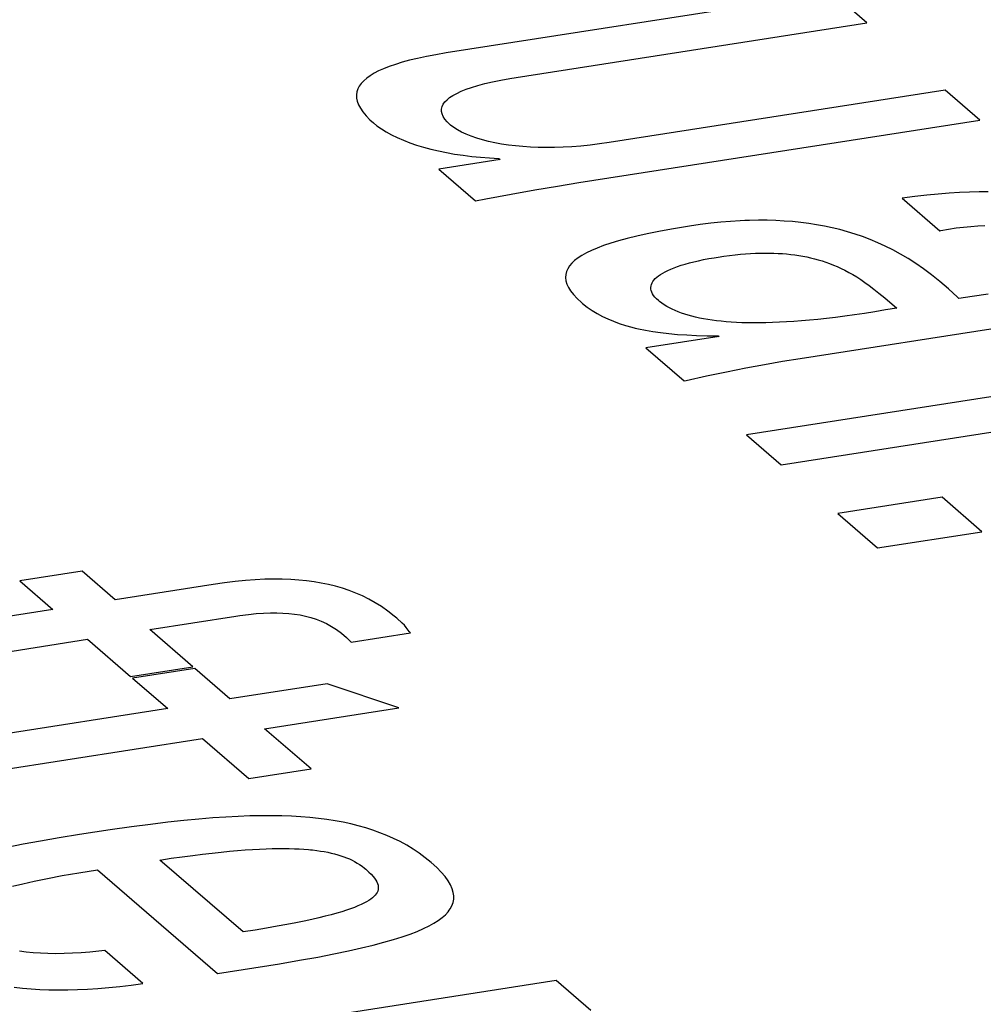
# Model space of a CAD drawing. Header units: millimetres. Extents: x -2579 to 1363, y -329 to 2298.
# Tile 249 of 256: x 1145.85 to 1147.88, y 1191.09 to 1193.16. Entities that reach past the tile are written whole.
import ezdxf

# ---------------------------------------------------------------- set-up
doc = ezdxf.new("R2010")
doc.units = ezdxf.units.MM
doc.header["$LTSCALE"] = 30.734
doc.layers.get('0').update_dxf_attribs({"linetype": 'CONTINUOUS'})

msp = doc.modelspace()

# ---------------------------------------------------------------- linework, layer by layer
at = {"color": 250, "true_color": 0x1c1c1c}
for p, q in [((1147.5621, 1193.2187), (1146.7486, 1193.092)), ((1147.6351, 1193.1557), (1147.5621, 1193.2187)), ((1146.8956, 1193.0404), (1147.6351, 1193.1557)), ((1146.7067, 1193.0846), (1146.6882, 1193.0806)), ((1146.7268, 1193.0883), (1146.7067, 1193.0846)), ((1146.7486, 1193.092), (1146.7268, 1193.0883)), ((1146.6282, 1193.0634), (1146.6164, 1193.0588)), ((1146.6412, 1193.0679), (1146.6282, 1193.0634)), ((1146.6555, 1193.0723), (1146.6412, 1193.0679)), ((1146.6711, 1193.0765), (1146.6555, 1193.0723)), ((1146.6882, 1193.0806), (1146.6711, 1193.0765)), ((1146.588, 1193.044), (1146.5808, 1193.0387)), ((1146.5964, 1193.049), (1146.588, 1193.044)), ((1146.6059, 1193.054), (1146.5964, 1193.049)), ((1146.6164, 1193.0588), (1146.6059, 1193.054)), ((1146.5653, 1193.0219), (1146.5622, 1193.016)), ((1146.5694, 1193.0277), (1146.5653, 1193.0219)), ((1146.5745, 1193.0333), (1146.5694, 1193.0277)), ((1146.5808, 1193.0387), (1146.5745, 1193.0333)), ((1146.802, 1193.0194), (1146.8151, 1193.0235)), ((1146.8151, 1193.0235), (1146.8297, 1193.0274)), ((1146.8297, 1193.0274), (1146.8458, 1193.0312)), ((1146.8458, 1193.0312), (1146.8634, 1193.0348)), ((1146.8634, 1193.0348), (1146.8825, 1193.0383)), ((1146.8825, 1193.0383), (1146.8956, 1193.0404)), ((1146.5602, 1193.0098), (1146.5593, 1193.0034)), ((1146.5593, 1193.0034), (1146.5596, 1192.9968)), ((1146.5622, 1193.016), (1146.5602, 1193.0098)), ((1146.7557, 1192.9979), (1146.7625, 1193.0024)), ((1146.7625, 1193.0024), (1146.7705, 1193.0068)), ((1146.7705, 1193.0068), (1146.7797, 1193.0111)), ((1146.7797, 1193.0111), (1146.7902, 1193.0153)), ((1146.7902, 1193.0153), (1146.802, 1193.0194)), ((1147.8, 1193.0134), (1147.0921, 1192.9031)), ((1147.873, 1192.9503), (1147.8, 1193.0134)), ((1146.5596, 1192.9968), (1146.561, 1192.99)), ((1146.561, 1192.99), (1146.5636, 1192.9828)), ((1146.5636, 1192.9828), (1146.5675, 1192.9754)), ((1146.7391, 1192.9764), (1146.7398, 1192.9789)), ((1146.7398, 1192.9789), (1146.7421, 1192.9838)), ((1146.7421, 1192.9838), (1146.7455, 1192.9886)), ((1146.7455, 1192.9886), (1146.7501, 1192.9933)), ((1146.7501, 1192.9933), (1146.7557, 1192.9979)), ((1146.5675, 1192.9754), (1146.5728, 1192.9677)), ((1146.5728, 1192.9677), (1146.5794, 1192.9596)), ((1146.5794, 1192.9596), (1146.5876, 1192.9513)), ((1146.7386, 1192.9738), (1146.7391, 1192.9764)), ((1146.7386, 1192.9687), (1146.7386, 1192.9738)), ((1146.7397, 1192.9634), (1146.7386, 1192.9687)), ((1146.742, 1192.9579), (1146.7397, 1192.9634)), ((1146.7456, 1192.9524), (1146.742, 1192.9579)), ((1146.5876, 1192.9513), (1146.595, 1192.9445)), ((1146.595, 1192.9445), (1146.6022, 1192.9387)), ((1146.6022, 1192.9387), (1146.6117, 1192.932)), ((1146.7505, 1192.9466), (1146.7456, 1192.9524)), ((1146.7567, 1192.9407), (1146.7505, 1192.9466)), ((1146.7576, 1192.9399), (1146.7567, 1192.9407)), ((1146.7642, 1192.9349), (1146.7576, 1192.9399)), ((1147.0278, 1192.8186), (1147.873, 1192.9503)), ((1146.6117, 1192.932), (1146.622, 1192.9255)), ((1146.622, 1192.9255), (1146.6332, 1192.9194)), ((1146.6332, 1192.9194), (1146.6453, 1192.9135)), ((1146.772, 1192.9299), (1146.7642, 1192.9349)), ((1146.7808, 1192.9252), (1146.772, 1192.9299)), ((1146.7906, 1192.9207), (1146.7808, 1192.9252)), ((1146.8013, 1192.9164), (1146.7906, 1192.9207)), ((1146.8127, 1192.9125), (1146.8013, 1192.9164)), ((1146.6453, 1192.9135), (1146.6581, 1192.908)), ((1146.6581, 1192.908), (1146.6716, 1192.9028)), ((1146.6716, 1192.9028), (1146.6858, 1192.8979)), ((1146.6858, 1192.8979), (1146.7007, 1192.8934)), ((1146.8248, 1192.9088), (1146.8127, 1192.9125)), ((1146.8376, 1192.9055), (1146.8248, 1192.9088)), ((1146.851, 1192.9026), (1146.8376, 1192.9055)), ((1146.865, 1192.9), (1146.851, 1192.9026)), ((1146.8795, 1192.8978), (1146.865, 1192.9)), ((1146.8945, 1192.8959), (1146.8795, 1192.8978)), ((1146.91, 1192.8945), (1146.8945, 1192.8959)), ((1147.0321, 1192.8957), (1147.0132, 1192.8942)), ((1147.0516, 1192.8976), (1147.0321, 1192.8957)), ((1147.0716, 1192.9001), (1147.0516, 1192.8976)), ((1147.0921, 1192.9031), (1147.0716, 1192.9001)), ((1146.7007, 1192.8934), (1146.7163, 1192.8892)), ((1146.7163, 1192.8892), (1146.7324, 1192.8855)), ((1146.7324, 1192.8855), (1146.7491, 1192.882)), ((1146.7491, 1192.882), (1146.7662, 1192.879)), ((1146.7662, 1192.879), (1146.7839, 1192.8763)), ((1146.7839, 1192.8763), (1146.8021, 1192.874)), ((1146.926, 1192.8934), (1146.91, 1192.8945)), ((1146.9425, 1192.8927), (1146.926, 1192.8934)), ((1146.9594, 1192.8925), (1146.9425, 1192.8927)), ((1146.9768, 1192.8926), (1146.9594, 1192.8925)), ((1146.9948, 1192.8932), (1146.9768, 1192.8926)), ((1147.0132, 1192.8942), (1146.9948, 1192.8932)), ((1146.8619, 1192.8672), (1146.7329, 1192.8471)), ((1146.8021, 1192.874), (1146.8207, 1192.8721)), ((1146.8207, 1192.8721), (1146.8398, 1192.8706)), ((1146.8398, 1192.8706), (1146.8592, 1192.8695)), ((1146.8592, 1192.8695), (1146.8619, 1192.8672)), ((1146.7329, 1192.8471), (1146.8104, 1192.7801)), ((1146.9827, 1192.8113), (1147.0278, 1192.8186)), ((1146.8318, 1192.7843), (1146.8854, 1192.7943)), ((1146.8854, 1192.7943), (1146.9354, 1192.8033)), ((1146.9354, 1192.8033), (1146.9827, 1192.8113)), ((1147.7615, 1192.7923), (1147.7361, 1192.7894)), ((1147.7856, 1192.7947), (1147.7615, 1192.7923)), ((1147.8085, 1192.7965), (1147.7856, 1192.7947)), ((1147.8304, 1192.7978), (1147.8085, 1192.7965)), ((1147.8514, 1192.7987), (1147.8304, 1192.7978)), ((1147.8714, 1192.7991), (1147.8514, 1192.7987)), ((1147.8906, 1192.799), (1147.8714, 1192.7991)), ((1146.8104, 1192.7801), (1146.8318, 1192.7843)), ((1147.7361, 1192.7894), (1147.7093, 1192.7859)), ((1147.7093, 1192.7859), (1147.7886, 1192.7174)), ((1147.2839, 1192.7302), (1147.2612, 1192.7269)), ((1147.3059, 1192.733), (1147.2839, 1192.7302)), ((1147.3272, 1192.7352), (1147.3059, 1192.733)), ((1147.3478, 1192.7369), (1147.3272, 1192.7352)), ((1147.3679, 1192.7382), (1147.3478, 1192.7369)), ((1147.3778, 1192.7387), (1147.3679, 1192.7382)), ((1147.3875, 1192.739), (1147.3778, 1192.7387)), ((1147.4065, 1192.7393), (1147.3875, 1192.739)), ((1147.4251, 1192.7393), (1147.4065, 1192.7393)), ((1147.4432, 1192.7387), (1147.4251, 1192.7393)), ((1147.461, 1192.7378), (1147.4432, 1192.7387)), ((1147.4784, 1192.7365), (1147.461, 1192.7378)), ((1147.4956, 1192.7348), (1147.4784, 1192.7365)), ((1147.5124, 1192.7326), (1147.4956, 1192.7348)), ((1147.5291, 1192.73), (1147.5124, 1192.7326)), ((1147.5455, 1192.727), (1147.5291, 1192.73)), ((1147.1722, 1192.7108), (1147.1501, 1192.7059)), ((1147.1965, 1192.7157), (1147.1722, 1192.7108)), ((1147.2232, 1192.7206), (1147.1965, 1192.7157)), ((1147.2525, 1192.7255), (1147.2232, 1192.7206)), ((1147.2612, 1192.7269), (1147.2525, 1192.7255)), ((1147.5618, 1192.7236), (1147.5455, 1192.727)), ((1147.578, 1192.7196), (1147.5618, 1192.7236)), ((1147.5941, 1192.7152), (1147.578, 1192.7196)), ((1147.6101, 1192.7103), (1147.5941, 1192.7152)), ((1147.6261, 1192.7048), (1147.6101, 1192.7103)), ((1147.7886, 1192.7174), (1147.7907, 1192.7178)), ((1147.7907, 1192.7178), (1147.807, 1192.7207)), ((1147.807, 1192.7207), (1147.8231, 1192.7232)), ((1147.8231, 1192.7232), (1147.8388, 1192.7251)), ((1147.8388, 1192.7251), (1147.8542, 1192.7265)), ((1147.8542, 1192.7265), (1147.8691, 1192.7275)), ((1147.8691, 1192.7275), (1147.8837, 1192.7281)), ((1147.0951, 1192.691), (1147.0801, 1192.686)), ((1147.1117, 1192.696), (1147.0951, 1192.691)), ((1147.1299, 1192.701), (1147.1117, 1192.696)), ((1147.1501, 1192.7059), (1147.1299, 1192.701)), ((1147.642, 1192.6988), (1147.6261, 1192.7048)), ((1147.6579, 1192.6921), (1147.642, 1192.6988)), ((1147.6738, 1192.6848), (1147.6579, 1192.6921)), ((1147.0439, 1192.6705), (1147.0345, 1192.6652)), ((1147.0546, 1192.6757), (1147.0439, 1192.6705)), ((1147.0667, 1192.6809), (1147.0546, 1192.6757)), ((1147.0801, 1192.686), (1147.0667, 1192.6809)), ((1147.3573, 1192.6666), (1147.3685, 1192.6677)), ((1147.3685, 1192.6677), (1147.3793, 1192.6686)), ((1147.3793, 1192.6686), (1147.3899, 1192.6693)), ((1147.3899, 1192.6693), (1147.4002, 1192.6698)), ((1147.4002, 1192.6698), (1147.4103, 1192.6701)), ((1147.4103, 1192.6701), (1147.4152, 1192.6702)), ((1147.4152, 1192.6702), (1147.4201, 1192.6703)), ((1147.4201, 1192.6703), (1147.4297, 1192.6702)), ((1147.4297, 1192.6702), (1147.439, 1192.67)), ((1147.439, 1192.67), (1147.4482, 1192.6696)), ((1147.4482, 1192.6696), (1147.4572, 1192.669)), ((1147.4572, 1192.669), (1147.466, 1192.6683)), ((1147.466, 1192.6683), (1147.4747, 1192.6674)), ((1147.4747, 1192.6674), (1147.4832, 1192.6663)), ((1147.6898, 1192.6769), (1147.6738, 1192.6848)), ((1147.7058, 1192.6681), (1147.6898, 1192.6769)), ((1147.7219, 1192.6586), (1147.7058, 1192.6681)), ((1147.0132, 1192.6488), (1147.0083, 1192.6431)), ((1147.0191, 1192.6544), (1147.0132, 1192.6488)), ((1147.0262, 1192.6599), (1147.0191, 1192.6544)), ((1147.0345, 1192.6652), (1147.0262, 1192.6599)), ((1147.2438, 1192.6444), (1147.2522, 1192.647)), ((1147.2522, 1192.647), (1147.2611, 1192.6495)), ((1147.2611, 1192.6495), (1147.2705, 1192.6519)), ((1147.2705, 1192.6519), (1147.2805, 1192.6542)), ((1147.2805, 1192.6542), (1147.2909, 1192.6564)), ((1147.2909, 1192.6564), (1147.3019, 1192.6585)), ((1147.3019, 1192.6585), (1147.3133, 1192.6605)), ((1147.3133, 1192.6605), (1147.3216, 1192.6619)), ((1147.3216, 1192.6619), (1147.3338, 1192.6637)), ((1147.3338, 1192.6637), (1147.3457, 1192.6653)), ((1147.3457, 1192.6653), (1147.3573, 1192.6666)), ((1147.4832, 1192.6663), (1147.4917, 1192.6651)), ((1147.4917, 1192.6651), (1147.5, 1192.6636)), ((1147.5, 1192.6636), (1147.5082, 1192.662)), ((1147.5082, 1192.662), (1147.5164, 1192.6602)), ((1147.5164, 1192.6602), (1147.5245, 1192.6582)), ((1147.5245, 1192.6582), (1147.5326, 1192.656)), ((1147.5326, 1192.656), (1147.5406, 1192.6536)), ((1147.5406, 1192.6536), (1147.5486, 1192.651)), ((1147.5486, 1192.651), (1147.5566, 1192.6481)), ((1147.5566, 1192.6481), (1147.5646, 1192.645)), ((1147.7382, 1192.6482), (1147.7219, 1192.6586)), ((1147.7546, 1192.6368), (1147.7382, 1192.6482)), ((1147.0019, 1192.6312), (1147.0003, 1192.6249)), ((1147.0045, 1192.6372), (1147.0019, 1192.6312)), ((1147.0083, 1192.6431), (1147.0045, 1192.6372)), ((1147.2001, 1192.6251), (1147.2048, 1192.628)), ((1147.2048, 1192.628), (1147.21, 1192.6309)), ((1147.21, 1192.6309), (1147.2157, 1192.6337)), ((1147.2157, 1192.6337), (1147.2219, 1192.6364)), ((1147.2219, 1192.6364), (1147.2287, 1192.6392)), ((1147.2287, 1192.6392), (1147.236, 1192.6418)), ((1147.236, 1192.6418), (1147.2438, 1192.6444)), ((1147.5646, 1192.645), (1147.5727, 1192.6416)), ((1147.5727, 1192.6416), (1147.5807, 1192.6379)), ((1147.5807, 1192.6379), (1147.5888, 1192.634)), ((1147.5888, 1192.634), (1147.597, 1192.6296)), ((1147.597, 1192.6296), (1147.6052, 1192.625)), ((1147.7714, 1192.6243), (1147.7546, 1192.6368)), ((1147.0003, 1192.6249), (1146.9999, 1192.6185)), ((1146.9999, 1192.6185), (1147.0007, 1192.6118)), ((1147.0007, 1192.6118), (1147.0027, 1192.605)), ((1147.0027, 1192.605), (1147.006, 1192.5978)), ((1147.1809, 1192.604), (1147.1822, 1192.6072)), ((1147.1822, 1192.6072), (1147.184, 1192.6102)), ((1147.184, 1192.6102), (1147.1862, 1192.6133)), ((1147.1862, 1192.6133), (1147.189, 1192.6163)), ((1147.189, 1192.6163), (1147.1922, 1192.6193)), ((1147.1922, 1192.6193), (1147.1959, 1192.6222)), ((1147.1959, 1192.6222), (1147.2001, 1192.6251)), ((1147.6052, 1192.625), (1147.6136, 1192.6199)), ((1147.6136, 1192.6199), (1147.6222, 1192.6144)), ((1147.6222, 1192.6144), (1147.631, 1192.6084)), ((1147.631, 1192.6084), (1147.6402, 1192.6017)), ((1147.7886, 1192.6104), (1147.7714, 1192.6243)), ((1147.8068, 1192.595), (1147.7886, 1192.6104)), ((1147.006, 1192.5978), (1147.0107, 1192.5904)), ((1147.0107, 1192.5904), (1147.0167, 1192.5826)), ((1147.1798, 1192.5977), (1147.1801, 1192.6009)), ((1147.1799, 1192.5945), (1147.1798, 1192.5977)), ((1147.1806, 1192.5912), (1147.1799, 1192.5945)), ((1147.1801, 1192.6009), (1147.1809, 1192.604)), ((1147.1817, 1192.5878), (1147.1806, 1192.5912)), ((1147.1834, 1192.5845), (1147.1817, 1192.5878)), ((1147.1856, 1192.581), (1147.1834, 1192.5845)), ((1147.6402, 1192.6017), (1147.65, 1192.5943)), ((1147.65, 1192.5943), (1147.6606, 1192.5858)), ((1147.6606, 1192.5858), (1147.6729, 1192.5756)), ((1147.8264, 1192.5772), (1147.8068, 1192.595)), ((1147.0167, 1192.5826), (1147.0243, 1192.5745)), ((1147.0243, 1192.5745), (1147.0334, 1192.5661)), ((1147.0334, 1192.5661), (1147.0357, 1192.5642)), ((1147.0357, 1192.5642), (1147.0456, 1192.5564)), ((1147.1884, 1192.5776), (1147.1856, 1192.581)), ((1147.1917, 1192.574), (1147.1884, 1192.5776)), ((1147.1956, 1192.5705), (1147.1917, 1192.574)), ((1147.1983, 1192.5682), (1147.1956, 1192.5705)), ((1147.203, 1192.5646), (1147.1983, 1192.5682)), ((1147.2081, 1192.5611), (1147.203, 1192.5646)), ((1147.6729, 1192.5756), (1147.698, 1192.5544)), ((1147.8291, 1192.5748), (1147.8264, 1192.5772)), ((1147.8569, 1192.5788), (1147.8291, 1192.5748)), ((1147.8908, 1192.5839), (1147.8569, 1192.5788)), ((1147.0456, 1192.5564), (1147.0559, 1192.5492)), ((1147.0559, 1192.5492), (1147.0666, 1192.5427)), ((1147.0666, 1192.5427), (1147.0776, 1192.5368)), ((1147.2135, 1192.5578), (1147.2081, 1192.5611)), ((1147.2191, 1192.5547), (1147.2135, 1192.5578)), ((1147.225, 1192.5517), (1147.2191, 1192.5547)), ((1147.2312, 1192.5489), (1147.225, 1192.5517)), ((1147.2376, 1192.5462), (1147.2312, 1192.5489)), ((1147.2443, 1192.5437), (1147.2376, 1192.5462)), ((1147.2513, 1192.5413), (1147.2443, 1192.5437)), ((1147.63, 1192.5431), (1147.6089, 1192.54)), ((1147.6519, 1192.5466), (1147.63, 1192.5431)), ((1147.6745, 1192.5503), (1147.6519, 1192.5466)), ((1147.698, 1192.5544), (1147.6745, 1192.5503)), ((1147.0776, 1192.5368), (1147.0891, 1192.5313)), ((1147.0891, 1192.5313), (1147.1009, 1192.5264)), ((1147.1009, 1192.5264), (1147.1133, 1192.5218)), ((1147.2586, 1192.5391), (1147.2513, 1192.5413)), ((1147.2662, 1192.537), (1147.2586, 1192.5391)), ((1147.274, 1192.5351), (1147.2662, 1192.537)), ((1147.2822, 1192.5333), (1147.274, 1192.5351)), ((1147.2907, 1192.5316), (1147.2822, 1192.5333)), ((1147.2995, 1192.5301), (1147.2907, 1192.5316)), ((1147.3087, 1192.5287), (1147.2995, 1192.5301)), ((1147.3182, 1192.5275), (1147.3087, 1192.5287)), ((1147.328, 1192.5264), (1147.3182, 1192.5275)), ((1147.3383, 1192.5254), (1147.328, 1192.5264)), ((1147.3489, 1192.5246), (1147.3383, 1192.5254)), ((1147.36, 1192.524), (1147.3489, 1192.5246)), ((1147.3715, 1192.5235), (1147.36, 1192.524)), ((1147.3835, 1192.5232), (1147.3715, 1192.5235)), ((1148.907, 1192.5249), (1147.3815, 1192.2871)), ((1147.3959, 1192.523), (1147.3835, 1192.5232)), ((1147.4088, 1192.5231), (1147.3959, 1192.523)), ((1147.4222, 1192.5233), (1147.4088, 1192.5231)), ((1147.4362, 1192.5237), (1147.4222, 1192.5233)), ((1147.4507, 1192.5243), (1147.4362, 1192.5237)), ((1147.4657, 1192.5251), (1147.4507, 1192.5243)), ((1147.4813, 1192.5261), (1147.4657, 1192.5251)), ((1147.4976, 1192.5273), (1147.4813, 1192.5261)), ((1147.4943, 1192.4481), (1148.0078, 1192.5282)), ((1147.5144, 1192.5288), (1147.4976, 1192.5273)), ((1147.5319, 1192.5305), (1147.5144, 1192.5288)), ((1147.5501, 1192.5325), (1147.5319, 1192.5305)), ((1147.569, 1192.5347), (1147.5501, 1192.5325)), ((1147.5886, 1192.5372), (1147.569, 1192.5347)), ((1147.6089, 1192.54), (1147.5886, 1192.5372)), ((1147.1133, 1192.5218), (1147.1262, 1192.5177)), ((1147.1262, 1192.5177), (1147.1397, 1192.514)), ((1147.1397, 1192.514), (1147.1466, 1192.5123)), ((1147.1466, 1192.5123), (1147.1538, 1192.5106)), ((1147.1538, 1192.5106), (1147.1685, 1192.5076)), ((1147.1685, 1192.5076), (1147.184, 1192.5049)), ((1147.184, 1192.5049), (1147.2004, 1192.5026)), ((1147.2004, 1192.5026), (1147.2176, 1192.5006)), ((1147.3237, 1192.4942), (1147.1695, 1192.4702)), ((1147.2176, 1192.5006), (1147.2359, 1192.4989)), ((1147.2359, 1192.4989), (1147.2554, 1192.4976)), ((1147.2554, 1192.4976), (1147.2761, 1192.4966)), ((1147.2761, 1192.4966), (1147.2982, 1192.496)), ((1147.2982, 1192.496), (1147.3219, 1192.4957)), ((1147.3219, 1192.4957), (1147.3237, 1192.4942)), ((1147.1695, 1192.4702), (1147.2497, 1192.4009)), ((1147.4546, 1192.224), (1148.9801, 1192.4618)), ((1147.4193, 1192.4355), (1147.4574, 1192.4421)), ((1147.4574, 1192.4421), (1147.4943, 1192.4481)), ((1147.2972, 1192.4114), (1147.3392, 1192.4201)), ((1147.3392, 1192.4201), (1147.3799, 1192.4282)), ((1147.3799, 1192.4282), (1147.4193, 1192.4355)), ((1147.2497, 1192.4009), (1147.254, 1192.4019)), ((1147.254, 1192.4019), (1147.2972, 1192.4114)), ((1147.3815, 1192.2871), (1147.4546, 1192.224)), ((1147.7934, 1192.1555), (1147.5737, 1192.1212)), ((1147.8772, 1192.0831), (1147.7934, 1192.1555)), ((1147.5737, 1192.1212), (1147.6575, 1192.0489)), ((1147.6575, 1192.0489), (1147.8772, 1192.0831)), ((1145.9809, 1191.9998), (1145.8499, 1191.9794)), ((1146.0504, 1191.9398), (1145.9809, 1191.9998)), ((1146.3658, 1191.9827), (1146.346, 1191.9818)), ((1146.3848, 1191.983), (1146.3658, 1191.9827)), ((1146.403, 1191.9829), (1146.3848, 1191.983)), ((1146.4206, 1191.9822), (1146.403, 1191.9829)), ((1145.8499, 1191.9794), (1145.9194, 1191.9193)), ((1146.2575, 1191.972), (1146.0504, 1191.9398)), ((1146.2812, 1191.9755), (1146.2575, 1191.972)), ((1146.3038, 1191.9782), (1146.2812, 1191.9755)), ((1146.3254, 1191.9803), (1146.3038, 1191.9782)), ((1146.346, 1191.9818), (1146.3254, 1191.9803)), ((1146.4375, 1191.9811), (1146.4206, 1191.9822)), ((1146.4539, 1191.9795), (1146.4375, 1191.9811)), ((1146.4698, 1191.9773), (1146.4539, 1191.9795)), ((1146.4852, 1191.9748), (1146.4698, 1191.9773)), ((1146.5003, 1191.9717), (1146.4852, 1191.9748)), ((1146.5151, 1191.968), (1146.5003, 1191.9717)), ((1146.5296, 1191.9639), (1146.5151, 1191.968)), ((1146.5439, 1191.9591), (1146.5296, 1191.9639)), ((1146.5579, 1191.9538), (1146.5439, 1191.9591)), ((1146.5717, 1191.9478), (1146.5579, 1191.9538)), ((1146.5854, 1191.941), (1146.5717, 1191.9478)), ((1146.5989, 1191.9335), (1146.5854, 1191.941)), ((1146.6123, 1191.9251), (1146.5989, 1191.9335)), ((1146.6256, 1191.9158), (1146.6123, 1191.9251)), ((1145.9194, 1191.9193), (1144.9834, 1191.7735)), ((1146.1235, 1191.8767), (1146.3052, 1191.905)), ((1146.3052, 1191.905), (1146.3133, 1191.9062)), ((1146.3133, 1191.9062), (1146.3314, 1191.9086)), ((1146.3314, 1191.9086), (1146.348, 1191.9104)), ((1146.348, 1191.9104), (1146.3634, 1191.9115)), ((1146.3634, 1191.9115), (1146.3778, 1191.9121)), ((1146.3778, 1191.9121), (1146.3913, 1191.9121)), ((1146.3913, 1191.9121), (1146.4043, 1191.9117)), ((1146.4043, 1191.9117), (1146.4167, 1191.9108)), ((1146.4167, 1191.9108), (1146.4287, 1191.9095)), ((1146.4287, 1191.9095), (1146.4404, 1191.9076)), ((1146.4404, 1191.9076), (1146.4519, 1191.9052)), ((1146.4519, 1191.9052), (1146.4575, 1191.9037)), ((1146.4575, 1191.9037), (1146.4632, 1191.9022)), ((1146.4632, 1191.9022), (1146.4743, 1191.8986)), ((1146.6388, 1191.9054), (1146.6256, 1191.9158)), ((1146.6444, 1191.9007), (1146.6388, 1191.9054)), ((1146.6558, 1191.8903), (1146.6444, 1191.9007)), ((1146.4743, 1191.8986), (1146.4852, 1191.8943)), ((1146.4852, 1191.8943), (1146.496, 1191.8893)), ((1146.496, 1191.8893), (1146.5067, 1191.8835)), ((1146.5067, 1191.8835), (1146.5173, 1191.8768)), ((1146.6602, 1191.8858), (1146.6558, 1191.8903)), ((1146.664, 1191.8815), (1146.6602, 1191.8858)), ((1146.6706, 1191.873), (1146.664, 1191.8815)), ((1146.2144, 1191.7982), (1146.1235, 1191.8767)), ((1146.5173, 1191.8768), (1146.5278, 1191.8691)), ((1146.5278, 1191.8691), (1146.5381, 1191.8603)), ((1146.5381, 1191.8603), (1146.5482, 1191.8503)), ((1146.5482, 1191.8503), (1146.6729, 1191.8697)), ((1146.6729, 1191.8697), (1146.6706, 1191.873)), ((1145.0565, 1191.7104), (1145.9924, 1191.8563)), ((1145.9924, 1191.8563), (1146.0833, 1191.7778)), ((1146.0833, 1191.7778), (1146.2144, 1191.7982)), ((1146.2185, 1191.7946), (1146.0875, 1191.7742)), ((1146.2924, 1191.7308), (1146.2185, 1191.7946)), ((1146.0875, 1191.7742), (1146.1614, 1191.7104)), ((1146.4974, 1191.7628), (1146.2924, 1191.7308)), ((1146.6487, 1191.7119), (1146.4974, 1191.7628)), ((1146.1614, 1191.7104), (1145.4029, 1191.5922)), ((1146.3655, 1191.6677), (1146.6487, 1191.7119)), ((1146.4635, 1191.5831), (1146.3655, 1191.6677)), ((1145.5691, 1191.5436), (1146.2345, 1191.6473)), ((1146.2345, 1191.6473), (1146.3325, 1191.5627)), ((1146.3325, 1191.5627), (1146.4635, 1191.5831)), ((1146.3582, 1191.4845), (1146.3347, 1191.4841)), ((1146.3805, 1191.4845), (1146.3582, 1191.4845)), ((1146.4019, 1191.4842), (1146.3805, 1191.4845)), ((1146.1252, 1191.4663), (1146.0849, 1191.4609)), ((1146.1619, 1191.4707), (1146.1252, 1191.4663)), ((1146.1957, 1191.4744), (1146.1619, 1191.4707)), ((1146.2271, 1191.4775), (1146.1957, 1191.4744)), ((1146.2564, 1191.4799), (1146.2271, 1191.4775)), ((1146.284, 1191.4818), (1146.2564, 1191.4799)), ((1146.3101, 1191.4832), (1146.284, 1191.4818)), ((1146.3347, 1191.4841), (1146.3101, 1191.4832)), ((1146.4224, 1191.4834), (1146.4019, 1191.4842)), ((1146.4421, 1191.4822), (1146.4224, 1191.4834)), ((1146.461, 1191.4806), (1146.4421, 1191.4822)), ((1146.4793, 1191.4787), (1146.461, 1191.4806)), ((1146.4971, 1191.4764), (1146.4793, 1191.4787)), ((1146.5143, 1191.4737), (1146.4971, 1191.4764)), ((1146.531, 1191.4706), (1146.5143, 1191.4737)), ((1146.5473, 1191.4671), (1146.531, 1191.4706)), ((1146.5632, 1191.4632), (1146.5473, 1191.4671)), ((1145.9754, 1191.4447), (1145.9325, 1191.4378)), ((1146.0399, 1191.4545), (1145.9754, 1191.4447)), ((1146.0849, 1191.4609), (1146.0399, 1191.4545)), ((1146.5787, 1191.4589), (1146.5632, 1191.4632)), ((1146.5939, 1191.4541), (1146.5787, 1191.4589)), ((1146.6088, 1191.4488), (1146.5939, 1191.4541)), ((1146.6233, 1191.4431), (1146.6088, 1191.4488)), ((1146.6375, 1191.4368), (1146.6233, 1191.4431)), ((1145.8567, 1191.4243), (1145.8232, 1191.4176)), ((1145.8931, 1191.431), (1145.8567, 1191.4243)), ((1145.9325, 1191.4378), (1145.8931, 1191.431)), ((1146.6515, 1191.4299), (1146.6375, 1191.4368)), ((1146.6652, 1191.4225), (1146.6515, 1191.4299)), ((1146.6785, 1191.4144), (1146.6652, 1191.4225)), ((1146.2142, 1191.401), (1146.2351, 1191.4036)), ((1146.2351, 1191.4036), (1146.255, 1191.4059)), ((1146.255, 1191.4059), (1146.2739, 1191.408)), ((1146.2739, 1191.408), (1146.2918, 1191.4097)), ((1146.2918, 1191.4097), (1146.3088, 1191.4112)), ((1146.3088, 1191.4112), (1146.3249, 1191.4124)), ((1146.3249, 1191.4124), (1146.3403, 1191.4134)), ((1146.3403, 1191.4134), (1146.3549, 1191.4142)), ((1146.3549, 1191.4142), (1146.3687, 1191.4148)), ((1146.3687, 1191.4148), (1146.3819, 1191.4152)), ((1146.3819, 1191.4152), (1146.3944, 1191.4154)), ((1146.3944, 1191.4154), (1146.4063, 1191.4155)), ((1146.4063, 1191.4155), (1146.4176, 1191.4153)), ((1146.4176, 1191.4153), (1146.4284, 1191.415)), ((1146.4284, 1191.415), (1146.4387, 1191.4146)), ((1146.4387, 1191.4146), (1146.4485, 1191.414)), ((1146.4485, 1191.414), (1146.4579, 1191.4132)), ((1146.4579, 1191.4132), (1146.4624, 1191.4128)), ((1146.4624, 1191.4128), (1146.4669, 1191.4123)), ((1146.4669, 1191.4123), (1146.4754, 1191.4113)), ((1146.4754, 1191.4113), (1146.4836, 1191.4101)), ((1146.4836, 1191.4101), (1146.4915, 1191.4088)), ((1146.4915, 1191.4088), (1146.499, 1191.4074)), ((1146.499, 1191.4074), (1146.5062, 1191.4059)), ((1146.5062, 1191.4059), (1146.5131, 1191.4042)), ((1146.5131, 1191.4042), (1146.5198, 1191.4023)), ((1146.5198, 1191.4023), (1146.5262, 1191.4003)), ((1146.6916, 1191.4056), (1146.6785, 1191.4144)), ((1146.7044, 1191.3961), (1146.6916, 1191.4056)), ((1146.1446, 1191.3912), (1146.169, 1191.3948)), ((1146.3202, 1191.2396), (1146.1446, 1191.3912)), ((1146.169, 1191.3948), (1146.1922, 1191.3981)), ((1146.1922, 1191.3981), (1146.2142, 1191.401)), ((1146.5262, 1191.4003), (1146.5325, 1191.3982)), ((1146.5325, 1191.3982), (1146.5385, 1191.3959)), ((1146.5385, 1191.3959), (1146.5443, 1191.3934)), ((1146.5443, 1191.3934), (1146.5499, 1191.3908)), ((1146.5499, 1191.3908), (1146.5554, 1191.3879)), ((1146.5554, 1191.3879), (1146.5608, 1191.3848)), ((1146.5608, 1191.3848), (1146.566, 1191.3815)), ((1146.566, 1191.3815), (1146.5711, 1191.3779)), ((1146.7169, 1191.3859), (1146.7044, 1191.3961)), ((1146.7284, 1191.3754), (1146.7169, 1191.3859)), ((1145.939, 1191.3583), (1145.9741, 1191.3644)), ((1145.9741, 1191.3644), (1146.0136, 1191.3707)), ((1146.0136, 1191.3707), (1146.2667, 1191.1523)), ((1146.5711, 1191.3779), (1146.5761, 1191.374)), ((1146.5761, 1191.374), (1146.5788, 1191.3716)), ((1146.5788, 1191.3716), (1146.5795, 1191.3711)), ((1146.5795, 1191.3711), (1146.5853, 1191.3658)), ((1146.5853, 1191.3658), (1146.5902, 1191.3611)), ((1146.5902, 1191.3611), (1146.5942, 1191.3567)), ((1146.7381, 1191.3655), (1146.7284, 1191.3754)), ((1146.7462, 1191.3561), (1146.7381, 1191.3655)), ((1145.8342, 1191.3361), (1145.8558, 1191.3413)), ((1145.8558, 1191.3413), (1145.8802, 1191.3468)), ((1145.8802, 1191.3468), (1145.9079, 1191.3524)), ((1145.9079, 1191.3524), (1145.939, 1191.3583)), ((1146.5942, 1191.3567), (1146.5975, 1191.3526)), ((1146.5975, 1191.3526), (1146.6001, 1191.3488)), ((1146.6001, 1191.3488), (1146.6022, 1191.3451)), ((1146.6022, 1191.3451), (1146.6037, 1191.3416)), ((1146.6037, 1191.3416), (1146.6047, 1191.3383)), ((1146.7526, 1191.3472), (1146.7462, 1191.3561)), ((1146.7575, 1191.3387), (1146.7526, 1191.3472)), ((1146.601, 1191.32), (1146.5987, 1191.3171)), ((1146.6027, 1191.3229), (1146.601, 1191.32)), ((1146.604, 1191.3258), (1146.6027, 1191.3229)), ((1146.6049, 1191.3288), (1146.604, 1191.3258)), ((1146.6047, 1191.3383), (1146.6052, 1191.335)), ((1146.6053, 1191.3319), (1146.6049, 1191.3288)), ((1146.6052, 1191.335), (1146.6053, 1191.3319)), ((1146.7611, 1191.3306), (1146.7575, 1191.3387)), ((1146.7634, 1191.3229), (1146.7611, 1191.3306)), ((1146.7644, 1191.3155), (1146.7634, 1191.3229)), ((1146.5749, 1191.3001), (1146.5689, 1191.2972)), ((1146.5802, 1191.3029), (1146.5749, 1191.3001)), ((1146.585, 1191.3058), (1146.5802, 1191.3029)), ((1146.5892, 1191.3086), (1146.585, 1191.3058)), ((1146.5929, 1191.3115), (1146.5892, 1191.3086)), ((1146.5961, 1191.3143), (1146.5929, 1191.3115)), ((1146.5987, 1191.3171), (1146.5961, 1191.3143)), ((1146.7606, 1191.2948), (1146.763, 1191.3015)), ((1146.763, 1191.3015), (1146.7643, 1191.3084)), ((1146.7643, 1191.3084), (1146.7644, 1191.3155)), ((1146.5178, 1191.2792), (1146.5062, 1191.276)), ((1146.5284, 1191.2823), (1146.5178, 1191.2792)), ((1146.5381, 1191.2854), (1146.5284, 1191.2823)), ((1146.5469, 1191.2884), (1146.5381, 1191.2854)), ((1146.555, 1191.2914), (1146.5469, 1191.2884)), ((1146.5623, 1191.2943), (1146.555, 1191.2914)), ((1146.5689, 1191.2972), (1146.5623, 1191.2943)), ((1146.7467, 1191.2759), (1146.7524, 1191.282)), ((1146.7524, 1191.282), (1146.7549, 1191.2852)), ((1146.7549, 1191.2852), (1146.757, 1191.2883)), ((1146.757, 1191.2883), (1146.7606, 1191.2948)), ((1146.4313, 1191.259), (1146.4124, 1191.2553)), ((1146.4488, 1191.2625), (1146.4313, 1191.259)), ((1146.465, 1191.266), (1146.4488, 1191.2625)), ((1146.4799, 1191.2694), (1146.465, 1191.266)), ((1146.4936, 1191.2727), (1146.4799, 1191.2694)), ((1146.5062, 1191.276), (1146.4936, 1191.2727)), ((1146.7122, 1191.2523), (1146.7226, 1191.2581)), ((1146.7226, 1191.2581), (1146.7318, 1191.2639)), ((1146.7318, 1191.2639), (1146.7398, 1191.2698)), ((1146.7398, 1191.2698), (1146.7467, 1191.2759)), ((1146.3459, 1191.2437), (1146.3202, 1191.2396)), ((1146.3698, 1191.2477), (1146.3459, 1191.2437)), ((1146.3919, 1191.2515), (1146.3698, 1191.2477)), ((1146.4124, 1191.2553), (1146.3919, 1191.2515)), ((1146.6723, 1191.2351), (1146.6871, 1191.2408)), ((1146.6871, 1191.2408), (1146.7003, 1191.2466)), ((1146.7003, 1191.2466), (1146.7122, 1191.2523)), ((1146.5948, 1191.2118), (1146.6173, 1191.2178)), ((1146.6173, 1191.2178), (1146.6376, 1191.2236)), ((1146.6376, 1191.2236), (1146.6558, 1191.2294)), ((1146.6558, 1191.2294), (1146.6723, 1191.2351)), ((1145.863, 1191.1973), (1145.849, 1191.1991)), ((1145.8777, 1191.1958), (1145.863, 1191.1973)), ((1145.893, 1191.1948), (1145.8777, 1191.1958)), ((1145.9091, 1191.1941), (1145.893, 1191.1948)), ((1145.9257, 1191.1938), (1145.9091, 1191.1941)), ((1145.943, 1191.194), (1145.9257, 1191.1938)), ((1145.9607, 1191.1946), (1145.943, 1191.194)), ((1145.9789, 1191.1956), (1145.9607, 1191.1946)), ((1145.9974, 1191.1971), (1145.9789, 1191.1956)), ((1146.0162, 1191.199), (1145.9974, 1191.1971)), ((1146.0287, 1191.2005), (1146.0162, 1191.199)), ((1146.1089, 1191.1313), (1146.0287, 1191.2005)), ((1146.5116, 1191.1933), (1146.5423, 1191.1996)), ((1146.5423, 1191.1996), (1146.5699, 1191.2058)), ((1146.5699, 1191.2058), (1146.5948, 1191.2118)), ((1146.397, 1191.1727), (1146.4395, 1191.1799)), ((1146.4395, 1191.1799), (1146.4775, 1191.1867)), ((1146.4775, 1191.1867), (1146.5116, 1191.1933)), ((1146.2667, 1191.1523), (1146.397, 1191.1727)), ((1146.98, 1191.1373), (1145.913, 1190.971)), ((1147.0531, 1191.0742), (1146.98, 1191.1373)), ((1145.8375, 1191.1231), (1145.8552, 1191.1212)), ((1145.8552, 1191.1212), (1145.8734, 1191.1196)), ((1145.8734, 1191.1196), (1145.8826, 1191.119)), ((1145.8826, 1191.119), (1145.892, 1191.1184)), ((1145.892, 1191.1184), (1145.9111, 1191.1177)), ((1145.9111, 1191.1177), (1145.9306, 1191.1174)), ((1145.9306, 1191.1174), (1145.9507, 1191.1175)), ((1145.9507, 1191.1175), (1145.9714, 1191.118)), ((1145.9714, 1191.118), (1145.9926, 1191.119)), ((1145.9926, 1191.119), (1146.0145, 1191.1204)), ((1146.0145, 1191.1204), (1146.037, 1191.1224)), ((1146.037, 1191.1224), (1146.0602, 1191.1248)), ((1146.0602, 1191.1248), (1146.0842, 1191.1278)), ((1146.0842, 1191.1278), (1146.1089, 1191.1313))]:
    msp.add_line(p, q, dxfattribs=at)

doc.saveas('drawing.dxf')
